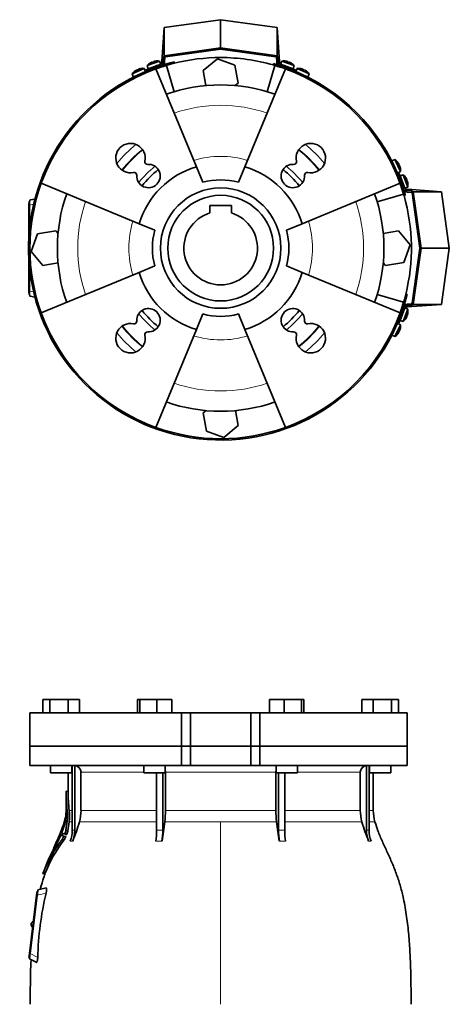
# Model space of a CAD drawing. Header units: millimetres. Extents: x 421 to 1312, y -1923 to 1668.
# Tile 23 of 24: x 421 to 742, y 932 to 1668. Entities that reach past the tile are written whole.
import ezdxf

# ---------------------------------------------------------------- set-up
doc = ezdxf.new("R2010")
doc.units = ezdxf.units.MM
for name, color, linetype in [('M5X8_UNI7687', 7, 'Continuous'), ('MID_344-4', 7, 'Continuous'), ('VSI184-254_GIUNT', 7, 'Continuous'), ('VSI344-454_FILTR', 7, 'Continuous'), ('VSI344-454_FLANG', 7, 'Continuous'), ('VSI344-454_SUPPO', 7, 'Continuous'), ('VSI344-454_TERMI', 7, 'Continuous'), ('VSI344-454_TESTA', 7, 'Continuous')]:
    doc.layers.add(name, color=color, linetype=linetype)

# ---------------------------------------------------------------- blocks, each defined once
blk = doc.blocks.new('SE')
at = {"layer": 'VSI344-454_FLANG', "color": 7, "linetype": 'Continuous', "lineweight": 35}
for p, q in [((437.78, 1160), (437.78, 1150)), ((437.78, 1160), (443.09, 1160)), ((443.09, 1160), (443.09, 1150)), ((443.09, 1160), (456.82, 1160)), ((456.82, 1160), (456.82, 1150)), ((456.82, 1160), (465.26, 1160)), ((465.26, 1160), (465.26, 1150)), ((508.53, 1160), (508.53, 1150)), ((508.53, 1160), (510.34, 1160)), ((510.34, 1160), (510.34, 1150)), ((510.34, 1160), (523.14, 1160)), ((523.14, 1160), (523.14, 1150)), ((523.14, 1160), (534.14, 1160)), ((534.14, 1160), (534.14, 1150)), ((607.27, 1160), (607.27, 1150)), ((607.27, 1160), (618.26, 1160)), ((618.26, 1160), (618.26, 1150)), ((618.26, 1160), (631.06, 1160)), ((631.06, 1160), (631.06, 1150)), ((631.06, 1160), (632.87, 1160)), ((632.87, 1160), (632.87, 1150)), ((676.14, 1160), (676.14, 1150)), ((676.14, 1160), (684.58, 1160)), ((684.58, 1160), (684.58, 1150)), ((684.58, 1160), (698.32, 1160)), ((698.32, 1160), (698.32, 1150)), ((698.32, 1160), (703.62, 1160)), ((703.62, 1160), (703.62, 1150)), ((541.37, 1150), (428.2, 1150)), ((428.2, 1150), (428.2, 1125)), ((541.37, 1150), (548.2, 1150)), ((541.37, 1150), (541.37, 1125)), ((548.2, 1150), (593.2, 1150)), ((548.2, 1125), (548.2, 1150)), ((593.2, 1150), (600.03, 1150)), ((593.2, 1125), (593.2, 1150)), ((710.15, 1150), (600.03, 1150)), ((600.03, 1150), (600.03, 1125)), ((710.15, 1150), (710.15, 1125)), ((428.2, 1125), (541.37, 1125)), ((541.37, 1125), (548.2, 1125)), ((548.2, 1125), (593.2, 1125)), ((593.2, 1125), (600.03, 1125)), ((710.15, 1125), (600.03, 1125))]:
    blk.add_line(p, q, dxfattribs=at)
at = {"layer": 'VSI344-454_TESTA', "color": 7, "linetype": 'Continuous', "lineweight": 35}
for p, q in [((541.37, 1125), (428.2, 1125)), ((428.2, 1125), (428.2, 1110.5)), ((548.2, 1125), (541.37, 1125)), ((541.37, 1110.5), (541.37, 1125)), ((548.2, 1125), (593.2, 1125)), ((548.2, 1125), (548.2, 1110.5)), ((600.03, 1125), (593.2, 1125)), ((593.2, 1125), (593.2, 1110.5)), ((710.15, 1125), (600.03, 1125)), ((600.03, 1125), (600.03, 1110.5)), ((710.15, 1110.5), (710.15, 1125)), ((428.2, 1110.5), (541.37, 1110.5)), ((443.52, 1110.5), (443.52, 1105)), ((443.52, 1105), (459.52, 1105)), ((456.7, 1105), (456.7, 1091.02)), ((459.52, 1105), (459.52, 1110.5)), ((459.8, 1110.5), (459.8, 1062.15)), ((461.72, 1110.5), (461.72, 1062.15)), ((466.36, 1105.5), (466.36, 1077.07)), ((513.34, 1110.5), (513.34, 1105)), ((513.34, 1105), (529.34, 1105)), ((522.85, 1105), (522.85, 1062.15)), ((527.47, 1105), (527.47, 1062.15)), ((529.34, 1105), (529.34, 1110.5)), ((529.4, 1105.5), (529.4, 1077.07)), ((541.37, 1110.5), (548.2, 1110.5)), ((548.2, 1110.5), (593.2, 1110.5)), ((600.03, 1110.5), (593.2, 1110.5)), ((710.15, 1110.5), (600.03, 1110.5)), ((612.01, 1105.5), (612.01, 1077.07)), ((612.07, 1110.5), (612.07, 1105)), ((612.07, 1105), (628.07, 1105)), ((613.93, 1105), (613.93, 1062.15)), ((618.55, 1105), (618.55, 1062.15)), ((628.07, 1105), (628.07, 1110.5)), ((675.04, 1105.5), (675.04, 1077.07)), ((679.69, 1110.5), (679.69, 1062.15)), ((681.6, 1110.5), (681.6, 1062.15)), ((681.88, 1110.5), (681.88, 1105)), ((681.88, 1105), (697.88, 1105)), ((684.7, 1077.07), (684.7, 1105)), ((697.88, 1105), (697.88, 1110.5)), ((456.73, 1091.04), (455.18, 1091.46)), ((455.2, 1091.47), (455.2, 1077.07)), ((454, 1068.93), (453.78, 1068.28)), ((454.68, 1068.88), (456.03, 1068.88)), ((456.03, 1068.88), (455.1, 1062.13)), ((456.6, 1061.73), (457.5, 1068.45)), ((451.89, 1062), (452.61, 1061.8)), ((456.6, 1061.73), (455.1, 1062.13)), ((448.56, 1054.59), (448.42, 1054.25)), ((449, 1055), (449.63, 1054.83)), ((451.36, 1058.45), (452.83, 1058.05)), ((454.13, 1059.47), (452.02, 1060.04)), ((453.72, 1054.9), (452.21, 1055.3)), ((453.45, 1057.88), (454.95, 1057.48)), ((454.13, 1059.47), (455.63, 1059.07)), ((454.45, 1059.96), (455.95, 1059.56)), ((447.09, 1051.18), (446.4, 1049.6)), ((437.87, 1029.8), (439.47, 1029.37)), ((433.2, 1013.69), (433.56, 1016.67)), ((433.56, 1016.67), (434.06, 1016.61)), ((434.03, 1016.35), (434.06, 1016.61)), ((434.06, 1016.61), (434.18, 1017.61)), ((440.22, 1019.01), (434.18, 1017.61)), ((427.84, 970.02), (433.2, 1013.69)), ((433.7, 1013.64), (428.33, 969.97)), ((429.04, 992.1), (429.02, 991.98)), ((427.47, 967.04), (427.84, 970.02)), ((427.97, 966.98), (427.47, 967.04)), ((427.85, 966), (427.97, 966.98)), ((427.85, 966), (432.88, 963.44)), ((427.97, 966.98), (428, 967.26))]:
    blk.add_line(p, q, dxfattribs=at)
at = {"layer": 'VSI344-454_TESTA', "color": 4, "linetype": 'Continuous', "lineweight": 9}
for p, q in [((459.52, 1105.5), (459.66, 1105.5)), ((513.34, 1105.5), (466.36, 1105.5)), ((612.01, 1105.5), (529.4, 1105.5)), ((675.04, 1105.5), (628.07, 1105.5)), ((681.66, 1105.5), (681.88, 1105.5)), ((455.2, 1091.29), (456.7, 1090.89)), ((455.2, 1077.07), (456.04, 1077.07)), ((459.66, 1077.07), (457.5, 1077.07)), ((522.81, 1077.07), (466.36, 1077.07)), ((612.01, 1077.07), (529.4, 1077.07)), ((675.04, 1077.07), (618.55, 1077.07)), ((681.66, 1077.07), (684.7, 1077.07)), ((454, 1068.88), (454.19, 1068.88)), ((457.5, 1068.45), (459.72, 1068.45)), ((465.19, 1068.45), (522.85, 1068.45)), ((528.91, 1068.45), (570.7, 1068.45)), ((570.7, 1068.45), (570.7, 932.03)), ((570.7, 1068.45), (612.49, 1068.45)), ((618.58, 1068.45), (676.21, 1068.45)), ((685.96, 1068.45), (681.63, 1068.45)), ((452.56, 1061.68), (451.71, 1061.91)), ((451.97, 1062.23), (451.83, 1062.27)), ((452.12, 1062.45), (452.78, 1062.28)), ((452.38, 1063.57), (452.33, 1063.59)), ((453.65, 1066.75), (454.13, 1066.62)), ((453.75, 1067.09), (454.22, 1066.96)), ((459.8, 1062.15), (461.72, 1062.15)), ((613.93, 1062.15), (618.55, 1062.15)), ((449.6, 1054.75), (448.83, 1054.96)), ((449.1, 1055.27), (448.97, 1055.31)), ((449.25, 1055.45), (449.85, 1055.29)), ((449.58, 1056.59), (449.53, 1056.6)), ((450.61, 1058.65), (452.08, 1058.26)), ((450.75, 1059.01), (452.21, 1058.61)), ((453.34, 1057.34), (454.84, 1056.94)), ((458.24, 1054.09), (460.15, 1054.09)), ((522.2, 1054.09), (526.82, 1054.09)), ((614.58, 1054.09), (619.2, 1054.09)), ((681.25, 1054.09), (683.16, 1054.09)), ((446.23, 1049.21), (446.29, 1049.2)), ((447.57, 1051.67), (447.98, 1051.56)), ((447.71, 1052.02), (448.15, 1051.9)), ((437.98, 1029.92), (439.43, 1029.53)), ((433.7, 1013.63), (433.2, 1013.69)), ((440.24, 1015.15), (433.7, 1013.64)), ((427.84, 970.02), (428.33, 969.96)), ((428.33, 969.97), (434.05, 967.06))]:
    blk.add_line(p, q, dxfattribs=at)
at = {"layer": 'VSI344-454_TESTA', "color": 7, "linetype": 'Continuous', "lineweight": 35}
for centre, radius, start, end in [((461.54, 1105.68), 4.83, 357.89868, 87.7659), ((679.87, 1105.67), 4.83, 92.29395, 182.04168), ((453.93, 1091.36), 1.27, 356.93364, 2.77826), ((588.42, 1091.95), 133.22, 180.28331, 186.4161), ((588.11, 1091.55), 131.41, 180.28527, 186.32639), ((426.7, 1077.07), 28.5, 355.65711, 0), ((438.82, 1073.53), 16.37, 356.06113, 5.04578), ((420.6, 1073.01), 35.67, 353.36067, 6.53262), ((419.39, 1072.78), 38.35, 353.52492, 6.41941), ((434.06, 1077.06), 32.31, 344.55269, 0.01409), ((453.44, 1077.01), 75.96, 353.53254, 0.04262), ((687.97, 1077.01), 75.96, 179.95738, 186.46746), ((707.35, 1077.06), 32.31, 179.98591, 195.44731), ((714.7, 1077.07), 30, 180, 196.68364), ((399.55, 1081.03), 56.45, 338.63816, 347.57301), ((223.05, 1124.61), 237.77, 345.99926, 346.44448), ((426.7, 1077.07), 28.5, 343.31636, 354.67386), ((418.25, 1077.51), 36.96, 346.49732, 354.96674), ((432.18, 1073.69), 23.01, 347.9359, 356.78781), ((452.05, 1074.57), 3.04, 354.28059, 357.05324), ((339.86, 1104.38), 130.38, 337.31136, 344.00478), ((257.35, 1100.61), 273.46, 350.20653, 353.24797), ((884.12, 1100.62), 273.53, 186.75241, 189.79311), ((801.56, 1104.39), 130.4, 195.99612, 202.68842), ((879.18, 919.01), 450.72, 161.5158, 161.9046), ((461.01, 1058.74), 9.83, 158.95911, 161.16287), ((1564.83, 723.58), 1163.25, 162.98707, 163.08083), ((448.81, 1068.36), 5.11, 341.55312, 345.54337), ((442.84, 1064.63), 12.51, 338.09676, 348.47968), ((444.48, 1064.16), 12.36, 338.16111, 348.66794), ((438.35, 1062.13), 21.46, 337.98708, 0.04435), ((440.26, 1062.13), 21.45, 337.9853, 0.04644), ((473.76, 1062.04), 49.09, 350.68026, 0.12666), ((478.38, 1062.04), 49.09, 350.68027, 0.12666), ((663.1, 1062.05), 49.17, 179.87834, 189.31225), ((667.72, 1062.05), 49.17, 179.87813, 189.31246), ((701.14, 1062.13), 21.46, 179.95577, 202.01287), ((703.06, 1062.13), 21.46, 179.95571, 202.01289), ((534.37, 992.54), 103.38, 142.6195, 158.79943), ((535.62, 992.07), 103.22, 142.50771, 158.71991), ((594.44, 989.52), 159.73, 156.09267, 158.84664), ((348.17, 1103.91), 112.71, 329.84512, 335.98927), ((617.74, 989.09), 181.3, 158.69778, 159.69033), ((458.22, 1051.24), 10.1, 156.24843, 158.38393), ((673.84, 973.88), 239.03, 159.66574, 160.13002), ((445.72, 1060.71), 5.3, 337.2307, 341.31878), ((687.29, 1919.87), 893.15, 254.683, 254.82185), ((447.31, 1060.26), 5.16, 337.26553, 341.46388), ((861.68, 925.8), 430.47, 161.85219, 162.02915), ((441.04, 1062.8), 13.45, 326.15679, 336.07654), ((694.73, 1941.48), 915.95, 254.68703, 254.82419), ((442.79, 1062.26), 13.18, 326.03036, 336.15881), ((404.94, 1069.27), 46.23, 327.81054, 330.40403), ((380.95, 1082.89), 73.8, 328.78358, 330.38937), ((438.99, 1049.7), 6.95, 331.85055, 338.92149), ((439.1, 1049.68), 6.85, 331.75585, 338.45208), ((504.18, 1026.15), 62.37, 158.29463, 160.26879), ((-530.63, 1495.54), 1074.19, 335.35875, 335.59312), ((455.16, 1045.55), 9.66, 155.21078, 157.70921), ((442.36, 1054.06), 5.73, 335.39369, 339.16351), ((664.23, 961.85), 230.24, 166.61501, 178.70276), ((431.01, 991.73), 2, 173, 248.52249), ((431.02, 991.86), 2, 97.47751, 173)]:
    blk.add_arc(centre, radius, start, end, dxfattribs=at)
at = {"layer": 'VSI344-454_TESTA', "color": 4, "linetype": 'Continuous', "lineweight": 9}
for centre, radius, start, end in [((525.16, 1011.27), 50.94, 87.40112, 92.59914), ((680.64, 1053.44), 8.76, 83.73194, 96.26821)]:
    blk.add_arc(centre, radius, start, end, dxfattribs=at)
at = {"layer": 'VSI344-454_TESTA', "color": 7, "linetype": 'Continuous', "lineweight": 35}
for points, degree in [([(529.4, 1105.5), (529.4, 1105.92), (529.37, 1106.33)], 2), ([(612.03, 1106.33), (612.01, 1105.92), (612.01, 1105.5)], 2), ([(448.56, 1054.59), (450.55, 1059.1), (452.33, 1063.53), (453.73, 1067.98)], 3), ([(452.33, 1063.59), (452.25, 1063.37), (452.08, 1062.93), (451.92, 1062.49), (451.83, 1062.27)], 3), ([(453.65, 1066.75), (453.49, 1066.28), (453.17, 1065.33), (452.66, 1063.9), (452.31, 1062.93), (452.12, 1062.45)], 3), ([(449.53, 1056.6), (449.44, 1056.38), (449.25, 1055.95), (449.07, 1055.52), (448.97, 1055.31)], 3), ([(450.61, 1058.65), (450.47, 1058.3), (450.17, 1057.59), (449.71, 1056.52), (449.4, 1055.81), (449.25, 1055.45)], 3), ([(444.09, 1044.64), (442.23, 1040.74), (440.18, 1035.79), (437.95, 1029.81)], 3), ([(439.4, 1029.42), (439.24, 1029.17), (438.05, 1025.35), (435.81, 1017.97)], 3), ([(433.7, 1013.64), (433.89, 1015.22), (434.03, 1016.35)], 2), ([(428, 967.27), (428.14, 968.39), (428.33, 969.97)], 2)]:
    blk.add_open_spline(points, degree=degree, dxfattribs=at)
for points, knots in [([(456.7, 1091.05), (456.7, 1091.05), (456.7, 1091.05), (456.7, 1091.04), (456.7, 1091.01), (456.7, 1090.96), (456.7, 1090.92), (456.7, 1090.89)], [0.4993634, 0.4993634, 0.4993634, 0.4993634, 0.5012743, 0.6248953, 0.748744, 0.8742682, 1, 1, 1, 1]), ([(713.04, 932.03), (713.01, 936.42), (712.93, 944.24), (712.7, 957.38), (712.18, 970.68), (711.26, 984.13), (709.77, 997.61), (707.71, 1009.62), (705.16, 1020.08), (702.29, 1028.93), (698.91, 1037.5), (695.19, 1045.78), (691.52, 1053.76), (688.24, 1061.43), (686.78, 1066.05), (686, 1068.51)], [0, 0, 0, 0, 0.084988, 0.1795, 0.274612, 0.370212, 0.466379, 0.563594, 0.629668, 0.695881, 0.761625, 0.826091, 0.888934, 0.950027, 1, 1, 1, 1]), ([(451.94, 1062.11), (451.93, 1062.1), (451.92, 1062.07), (451.91, 1062.04), (451.91, 1062.01), (451.91, 1061.99), (451.92, 1061.99), (451.94, 1062.02), (451.98, 1062.1), (452.02, 1062.2), (452.07, 1062.32), (452.11, 1062.41), (452.12, 1062.45)], [0, 0, 0, 0, 0.063279, 0.124964, 0.186389, 0.248902, 0.37582, 0.50344, 0.627237, 0.751955, 0.876448, 1, 1, 1, 1]), ([(452.12, 1060.47), (452.11, 1060.45), (452.1, 1060.4), (452.07, 1060.34), (452.05, 1060.28), (452.04, 1060.22), (452.02, 1060.14), (452, 1060.06), (452.01, 1060.05), (452.02, 1060.04)], [0, 0, 0, 0, 0.102907, 0.202298, 0.30042, 0.399604, 0.502115, 0.750474, 1, 1, 1, 1]), ([(452.33, 1063.59), (452.34, 1063.61), (452.35, 1063.65), (452.38, 1063.72), (452.4, 1063.78), (452.43, 1063.86), (452.47, 1063.95), (452.5, 1064.02), (452.52, 1064.06), (452.52, 1064.05), (452.52, 1064.01), (452.5, 1063.96), (452.49, 1063.93)], [0, 0, 0, 0, 0.062966, 0.124796, 0.186784, 0.250209, 0.375117, 0.49931, 0.626183, 0.752696, 0.875851, 1, 1, 1, 1]), ([(449.05, 1055.12), (449.04, 1055.09), (449.02, 1055.04), (449.01, 1054.98), (449.03, 1055.01), (449.11, 1055.16), (449.19, 1055.32), (449.23, 1055.41), (449.25, 1055.45)], [0, 0, 0, 0, 0.123664, 0.246411, 0.497463, 0.746927, 0.873761, 1, 1, 1, 1]), ([(449.53, 1056.6), (449.54, 1056.62), (449.56, 1056.67), (449.59, 1056.73), (449.62, 1056.79), (449.65, 1056.87), (449.69, 1056.96), (449.73, 1057.03), (449.75, 1057.06), (449.75, 1057.06), (449.74, 1057.02), (449.72, 1056.96), (449.71, 1056.94)], [0, 0, 0, 0, 0.06381, 0.126263, 0.188678, 0.252375, 0.378548, 0.504124, 0.629235, 0.754264, 0.876896, 1, 1, 1, 1]), ([(451.36, 1058.45), (451.36, 1058.45), (451.35, 1058.45), (451.34, 1058.44), (451.32, 1058.42), (451.3, 1058.39), (451.27, 1058.34), (451.24, 1058.28), (451.2, 1058.21), (451.16, 1058.13), (451.14, 1058.08), (451.13, 1058.05)], [0, 0, 0, 0, 0.082967, 0.165673, 0.249342, 0.373952, 0.499349, 0.624786, 0.749741, 0.875167, 1, 1, 1, 1]), ([(453.34, 1057.34), (453.35, 1057.36), (453.37, 1057.4), (453.39, 1057.47), (453.42, 1057.54), (453.45, 1057.62), (453.47, 1057.7), (453.48, 1057.77), (453.48, 1057.83), (453.47, 1057.87), (453.45, 1057.87), (453.45, 1057.88)], [0, 0, 0, 0, 0.08401, 0.16737, 0.251806, 0.374676, 0.49698, 0.619813, 0.743838, 0.872043, 1, 1, 1, 1]), ([(454.13, 1059.47), (454.13, 1059.48), (454.14, 1059.47), (454.16, 1059.48), (454.18, 1059.5), (454.21, 1059.53), (454.24, 1059.56), (454.28, 1059.62), (454.33, 1059.71), (454.4, 1059.83), (454.43, 1059.92), (454.45, 1059.96)], [0, 0, 0, 0, 0.086868, 0.170562, 0.252673, 0.334884, 0.418871, 0.50621, 0.674735, 0.834793, 1, 1, 1, 1]), ([(454.95, 1057.48), (454.95, 1057.47), (454.96, 1057.47), (454.97, 1057.45), (454.98, 1057.42), (454.98, 1057.37), (454.97, 1057.3), (454.95, 1057.22), (454.92, 1057.13), (454.88, 1057.03), (454.86, 1056.97), (454.84, 1056.94)], [0, 0, 0, 0, 0.085449, 0.170198, 0.255947, 0.379765, 0.502454, 0.624681, 0.747679, 0.874067, 1, 1, 1, 1]), ([(455.95, 1059.56), (455.94, 1059.54), (455.93, 1059.49), (455.9, 1059.43), (455.86, 1059.36), (455.82, 1059.28), (455.78, 1059.2), (455.73, 1059.14), (455.69, 1059.1), (455.65, 1059.07), (455.64, 1059.07), (455.63, 1059.07)], [0, 0, 0, 0, 0.081418, 0.162667, 0.245387, 0.369019, 0.494297, 0.620472, 0.74628, 0.873568, 1, 1, 1, 1]), ([(445.63, 1047.29), (445.62, 1047.28), (445.6, 1047.26), (445.58, 1047.23), (445.56, 1047.2), (445.56, 1047.21), (445.57, 1047.25), (445.59, 1047.33), (445.63, 1047.43), (445.67, 1047.53), (445.71, 1047.61), (445.73, 1047.65), (445.74, 1047.68)], [0, 0, 0, 0, 0.063173, 0.126669, 0.25139, 0.374624, 0.497229, 0.620048, 0.744161, 0.870712, 0.935536, 1, 1, 1, 1]), ([(437.98, 1029.92), (437.97, 1029.91), (437.96, 1029.88), (437.95, 1029.85), (437.94, 1029.81), (437.93, 1029.79), (437.93, 1029.78), (437.93, 1029.79), (437.94, 1029.82), (437.95, 1029.86), (437.97, 1029.9), (437.98, 1029.92)], [0, 0, 0, 0, 0.083882, 0.167351, 0.251899, 0.376428, 0.501233, 0.625666, 0.750014, 0.87532, 1, 1, 1, 1]), ([(439.43, 1029.53), (439.43, 1029.52), (439.42, 1029.49), (439.4, 1029.46), (439.39, 1029.42), (439.38, 1029.4), (439.38, 1029.39), (439.38, 1029.39)], [0, 0, 0, 0, 0.0843796, 0.168281, 0.253219, 0.3781846, 0.5009475, 0.5009475, 0.5009475, 0.5009475]), ([(440.22, 1019.01), (440.24, 1019.01), (440.28, 1019.02), (440.33, 1019.01), (440.38, 1019), (440.44, 1018.97), (440.5, 1018.91), (440.57, 1018.79), (440.62, 1018.65), (440.67, 1018.41), (440.7, 1018.04), (440.67, 1017.47), (440.6, 1016.9), (440.52, 1016.4), (440.44, 1015.99), (440.35, 1015.58), (440.28, 1015.29), (440.24, 1015.15)], [0, 0, 0, 0, 0.03415, 0.067958, 0.101516, 0.134917, 0.197958, 0.259657, 0.318285, 0.37658, 0.490339, 0.607904, 0.728718, 0.794673, 0.861368, 0.929571, 1, 1, 1, 1]), ([(429.08, 965.39), (429.01, 964.17), (428.68, 958.22), (428.52, 946.47), (428.41, 937.29), (428.37, 932.03)], [0, 0, 0, 0, 0.099906, 0.570416, 1, 1, 1, 1]), ([(434.05, 967.06), (434.04, 966.99), (434.04, 966.85), (434.02, 966.65), (434.01, 966.44), (433.98, 966.18), (433.95, 965.86), (433.9, 965.49), (433.84, 965.15), (433.76, 964.74), (433.63, 964.27), (433.46, 963.84), (433.3, 963.59), (433.18, 963.47), (433.08, 963.41), (432.98, 963.4), (432.91, 963.42), (432.88, 963.44)], [0, 0, 0, 0, 0.033557, 0.066787, 0.099773, 0.132599, 0.195864, 0.258046, 0.318335, 0.378144, 0.495718, 0.614111, 0.73627, 0.799835, 0.864479, 0.931713, 1, 1, 1, 1])]:
    blk.add_open_spline(points, degree=3, knots=knots, dxfattribs=at)
blk = doc.blocks.new('SE1')
at = {"layer": 'M5X8_UNI7687', "color": 7, "linetype": 'Continuous', "lineweight": 35}
for p, q in [((525.06, 1637.26), (515.79, 1633.89)), ((516.58, 1631.51), (525.98, 1634.93)), ((517.89, 1635.71), (517.87, 1635.73)), ((519.35, 1636.46), (519.43, 1636.28)), ((520.68, 1636.95), (520.73, 1636.75)), ((522.28, 1637.31), (522.28, 1637.34)), ((525.98, 1634.93), (525.06, 1637.26)), ((616.35, 1637.26), (615.43, 1634.93)), ((615.43, 1634.93), (624.82, 1631.51)), ((625.61, 1633.89), (616.35, 1637.26)), ((619.13, 1637.31), (619.12, 1637.34)), ((620.72, 1636.95), (620.67, 1636.75)), ((622.06, 1636.46), (621.97, 1636.28)), ((623.54, 1635.73), (623.51, 1635.71)), ((513.47, 1631.84), (504.53, 1627.68)), ((504.53, 1627.68), (505.52, 1625.38)), ((505.52, 1625.38), (514.59, 1629.61)), ((506.44, 1629.69), (506.46, 1629.68)), ((507.85, 1630.55), (507.95, 1630.37)), ((509.14, 1631.15), (509.2, 1630.96)), ((510.69, 1631.65), (510.7, 1631.68)), ((514.59, 1629.61), (513.47, 1631.84)), ((515.79, 1633.89), (516.58, 1631.51)), ((523.98, 1633.12), (523.98, 1633.12)), ((624.82, 1631.51), (625.61, 1633.89)), ((627.94, 1631.84), (626.82, 1629.61)), ((626.82, 1629.61), (635.88, 1625.38)), ((636.87, 1627.68), (627.94, 1631.84)), ((630.71, 1631.68), (630.71, 1631.65)), ((632.27, 1631.15), (632.2, 1630.96)), ((633.56, 1630.55), (633.45, 1630.37)), ((634.94, 1629.68), (634.96, 1629.69)), ((635.88, 1625.38), (636.87, 1627.68)), ((700.94, 1563.61), (698.64, 1562.62)), ((698.64, 1562.62), (702.87, 1553.55)), ((705.11, 1554.67), (700.94, 1563.61)), ((702.95, 1561.7), (702.94, 1561.68)), ((702.87, 1553.55), (705.11, 1554.67)), ((703.81, 1560.29), (703.64, 1560.19)), ((704.41, 1559.01), (704.22, 1558.94)), ((704.91, 1557.45), (704.94, 1557.44)), ((707.15, 1552.35), (704.78, 1551.56)), ((704.78, 1551.56), (708.2, 1542.16)), ((710.52, 1543.08), (707.15, 1552.35)), ((708.98, 1550.25), (708.99, 1550.27)), ((709.72, 1548.79), (709.54, 1548.71)), ((710.21, 1547.46), (710.01, 1547.41)), ((708.2, 1542.16), (710.52, 1543.08)), ((710.6, 1545.86), (710.57, 1545.86)), ((708.2, 1452.72), (704.78, 1443.32)), ((706.38, 1450.72), (706.38, 1450.72)), ((707.15, 1442.53), (710.52, 1451.8)), ((710.52, 1451.8), (708.2, 1452.72)), ((704.78, 1443.32), (707.15, 1442.53)), ((708.99, 1444.61), (708.98, 1444.63)), ((709.72, 1446.08), (709.54, 1446.17)), ((710.21, 1447.42), (710.01, 1447.47)), ((710.57, 1449.01), (710.6, 1449.02)), ((702.87, 1441.32), (698.64, 1432.26)), ((700.94, 1431.27), (705.11, 1440.21)), ((705.11, 1440.21), (702.87, 1441.32)), ((704.41, 1435.87), (704.22, 1435.94)), ((704.94, 1437.44), (704.91, 1437.43)), ((698.64, 1432.26), (700.94, 1431.27)), ((702.94, 1433.2), (702.95, 1433.18)), ((703.81, 1434.59), (703.64, 1434.69))]:
    blk.add_line(p, q, dxfattribs=at)
for centre, radius, start, end in [((523.4, 1627.4), 10, 123.59162, 139.54136), ((523.4, 1627.4), 10, 80.45864, 96.40838), ((618, 1627.4), 10, 83.59162, 99.54136), ((618, 1627.4), 10, 40.45864, 56.40838), ((512.68, 1621.88), 10, 128.59162, 144.54136), ((512.68, 1621.88), 10, 85.45864, 101.40838), ((512.99, 1628.31), 0.5, 115, 134.26794), ((524.27, 1633.78), 0.5, 110, 129.20411), ((617.13, 1633.78), 0.5, 50.79589, 70), ((622.77, 1631.73), 0.5, 70, 89.44507), ((628.73, 1621.88), 10, 78.59162, 94.54136), ((628.42, 1628.31), 0.5, 45.73206, 65), ((628.73, 1621.88), 10, 35.45864, 51.40838), ((507.55, 1625.77), 0.5, 95.73206, 115), ((633.85, 1625.77), 0.5, 65, 84.26794), ((699.04, 1560.59), 0.5, 5.73206, 25), ((695.14, 1555.46), 10, 38.59162, 54.54136), ((701.57, 1555.15), 0.5, 25, 44.26794), ((695.14, 1555.46), 10, 355.45864, 11.40838), ((700.66, 1544.74), 10, 33.59162, 49.54136), ((707.04, 1543.87), 0.5, 20, 39.20411), ((700.66, 1544.74), 10, 350.45864, 6.40838), ((707.04, 1451.01), 0.5, 320.79589, 340), ((700.66, 1450.14), 10, 353.59162, 9.54136), ((704.99, 1445.37), 0.5, 340, 359.44507), ((700.66, 1450.14), 10, 310.45864, 326.40838), ((701.57, 1439.72), 0.5, 315.73206, 335), ((695.14, 1439.41), 10, 348.59162, 4.54136), ((699.04, 1434.29), 0.5, 335, 354.26794), ((695.14, 1439.41), 10, 305.45864, 321.40838)]:
    blk.add_arc(centre, radius, start, end, dxfattribs=at)
for centre, major_axis, ratio, start_param, end_param in [((523.4, 1627.41), (-9.4, -3.42), 0.996195, 4.833518, 4.948078), ((522.64, 1629.47), (8.7, 3.17), 0.811251, 1.49595, 1.645642), ((523.4, 1627.41), (9.4, 3.42), 0.996195, 1.335108, 1.449667), ((618.01, 1627.41), (-9.4, 3.42), 0.996195, 4.833518, 4.948078), ((618.76, 1629.47), (8.7, -3.17), 0.811251, 1.49595, 1.645642), ((618.01, 1627.41), (9.4, -3.42), 0.996195, 1.335108, 1.449667), ((512.67, 1621.89), (-9.06, -4.23), 0.996195, 4.833518, 4.948078), ((511.74, 1623.88), (8.39, 3.91), 0.811251, 1.49595, 1.645642), ((512.67, 1621.89), (9.06, 4.23), 0.996195, 1.335108, 1.449667), ((628.73, 1621.89), (-9.06, 4.23), 0.996195, 4.833518, 4.948078), ((629.66, 1623.88), (8.39, -3.91), 0.811251, 1.49595, 1.645642), ((628.73, 1621.89), (9.06, -4.23), 0.996195, 1.335108, 1.449667), ((695.15, 1555.47), (-4.23, 9.06), 0.996195, 4.833518, 4.948078), ((697.14, 1556.4), (3.91, -8.39), 0.811251, 1.49595, 1.645642), ((695.15, 1555.47), (4.23, -9.06), 0.996195, 1.335108, 1.449667), ((700.67, 1544.75), (-3.42, 9.4), 0.996195, 4.833518, 4.948078), ((702.74, 1545.5), (3.17, -8.7), 0.811251, 1.49595, 1.645642), ((700.67, 1544.75), (3.42, -9.4), 0.996195, 1.335108, 1.449667), ((700.67, 1450.13), (-3.42, -9.4), 0.996195, 1.335108, 1.449667), ((702.74, 1449.38), (-3.17, -8.7), 0.811251, 1.49595, 1.645642), ((700.67, 1450.13), (3.42, 9.4), 0.996195, 4.833518, 4.948078), ((697.14, 1438.48), (-3.91, -8.39), 0.811251, 1.49595, 1.645642), ((695.15, 1439.41), (4.23, 9.06), 0.996195, 4.833518, 4.948078), ((695.15, 1439.41), (-4.23, -9.06), 0.996195, 1.335108, 1.449667)]:
    blk.add_ellipse(centre, major_axis=major_axis, ratio=ratio, start_param=start_param, end_param=end_param, dxfattribs=at)
for points in [[(519.35, 1636.46), (519.35, 1636.46), (519.34, 1636.46), (519.33, 1636.47), (519.32, 1636.47), (519.3, 1636.46), (519.28, 1636.46), (519.26, 1636.45), (519.23, 1636.44), (519.2, 1636.43), (519.16, 1636.42), (519.13, 1636.4), (519.09, 1636.39), (519.05, 1636.37), (519.01, 1636.35), (518.97, 1636.33), (518.93, 1636.31), (518.89, 1636.3), (518.88, 1636.29)], [(521.15, 1637.12), (521.13, 1637.11), (521.1, 1637.1), (521.05, 1637.09), (521.01, 1637.08), (520.97, 1637.07), (520.92, 1637.06), (520.88, 1637.04), (520.85, 1637.03), (520.81, 1637.02), (520.78, 1637.01), (520.75, 1637), (520.73, 1636.99), (520.71, 1636.98), (520.7, 1636.97), (520.69, 1636.96), (520.68, 1636.95), (520.68, 1636.95), (520.68, 1636.95)], [(620.72, 1636.95), (620.72, 1636.95), (620.72, 1636.95), (620.72, 1636.96), (620.71, 1636.97), (620.69, 1636.98), (620.67, 1636.99), (620.65, 1637), (620.62, 1637.01), (620.59, 1637.02), (620.56, 1637.03), (620.52, 1637.04), (620.48, 1637.06), (620.44, 1637.07), (620.4, 1637.08), (620.35, 1637.09), (620.3, 1637.1), (620.27, 1637.11), (620.25, 1637.12)], [(622.52, 1636.29), (622.51, 1636.3), (622.48, 1636.31), (622.44, 1636.33), (622.39, 1636.35), (622.35, 1636.37), (622.31, 1636.39), (622.28, 1636.4), (622.24, 1636.42), (622.2, 1636.43), (622.17, 1636.44), (622.14, 1636.45), (622.12, 1636.46), (622.1, 1636.46), (622.08, 1636.47), (622.07, 1636.47), (622.06, 1636.46), (622.06, 1636.46), (622.06, 1636.46)], [(507.85, 1630.55), (507.85, 1630.55), (507.84, 1630.55), (507.83, 1630.55), (507.82, 1630.55), (507.81, 1630.55), (507.79, 1630.54), (507.76, 1630.53), (507.73, 1630.52), (507.7, 1630.51), (507.67, 1630.49), (507.63, 1630.47), (507.6, 1630.46), (507.56, 1630.43), (507.52, 1630.41), (507.48, 1630.39), (507.44, 1630.37), (507.41, 1630.35), (507.4, 1630.34)], [(509.59, 1631.36), (509.57, 1631.35), (509.54, 1631.34), (509.49, 1631.33), (509.45, 1631.31), (509.41, 1631.3), (509.37, 1631.28), (509.33, 1631.26), (509.29, 1631.25), (509.26, 1631.23), (509.23, 1631.22), (509.2, 1631.21), (509.18, 1631.19), (509.16, 1631.18), (509.15, 1631.17), (509.14, 1631.16), (509.13, 1631.16), (509.13, 1631.15), (509.14, 1631.15)], [(632.27, 1631.15), (632.27, 1631.15), (632.27, 1631.16), (632.26, 1631.16), (632.25, 1631.17), (632.24, 1631.18), (632.22, 1631.19), (632.2, 1631.21), (632.18, 1631.22), (632.15, 1631.23), (632.11, 1631.25), (632.07, 1631.26), (632.04, 1631.28), (632, 1631.3), (631.95, 1631.31), (631.91, 1631.33), (631.87, 1631.34), (631.83, 1631.35), (631.82, 1631.36)], [(634.01, 1630.34), (633.99, 1630.35), (633.96, 1630.37), (633.92, 1630.39), (633.88, 1630.41), (633.84, 1630.43), (633.81, 1630.46), (633.77, 1630.47), (633.73, 1630.49), (633.7, 1630.51), (633.67, 1630.52), (633.64, 1630.53), (633.62, 1630.54), (633.6, 1630.55), (633.58, 1630.55), (633.57, 1630.55), (633.56, 1630.55), (633.56, 1630.55), (633.56, 1630.55)], [(703.81, 1560.29), (703.81, 1560.29), (703.82, 1560.3), (703.82, 1560.31), (703.82, 1560.32), (703.81, 1560.34), (703.81, 1560.35), (703.8, 1560.38), (703.79, 1560.41), (703.77, 1560.44), (703.76, 1560.47), (703.74, 1560.51), (703.72, 1560.54), (703.7, 1560.58), (703.68, 1560.62), (703.65, 1560.66), (703.63, 1560.7), (703.61, 1560.73), (703.6, 1560.74)], [(704.62, 1558.55), (704.62, 1558.57), (704.61, 1558.6), (704.59, 1558.65), (704.57, 1558.69), (704.56, 1558.73), (704.54, 1558.77), (704.53, 1558.81), (704.51, 1558.85), (704.5, 1558.88), (704.48, 1558.91), (704.47, 1558.94), (704.46, 1558.96), (704.44, 1558.98), (704.43, 1558.99), (704.43, 1559), (704.42, 1559.01), (704.41, 1559.01), (704.41, 1559.01)], [(709.72, 1548.79), (709.72, 1548.8), (709.73, 1548.8), (709.73, 1548.81), (709.73, 1548.82), (709.73, 1548.84), (709.72, 1548.86), (709.72, 1548.88), (709.71, 1548.91), (709.7, 1548.94), (709.68, 1548.98), (709.67, 1549.01), (709.65, 1549.05), (709.63, 1549.09), (709.62, 1549.13), (709.6, 1549.17), (709.58, 1549.22), (709.56, 1549.25), (709.55, 1549.26)], [(710.38, 1546.99), (710.37, 1547.01), (710.37, 1547.04), (710.35, 1547.09), (710.34, 1547.13), (710.33, 1547.18), (710.32, 1547.22), (710.31, 1547.26), (710.29, 1547.29), (710.28, 1547.33), (710.27, 1547.36), (710.26, 1547.39), (710.25, 1547.41), (710.24, 1547.43), (710.23, 1547.44), (710.22, 1547.45), (710.21, 1547.46), (710.21, 1547.46), (710.21, 1547.46)], [(709.55, 1445.62), (709.56, 1445.63), (709.58, 1445.66), (709.6, 1445.71), (709.62, 1445.75), (709.63, 1445.79), (709.65, 1445.83), (709.67, 1445.87), (709.68, 1445.9), (709.7, 1445.94), (709.71, 1445.97), (709.72, 1446), (709.72, 1446.02), (709.73, 1446.04), (709.73, 1446.06), (709.73, 1446.07), (709.73, 1446.08), (709.72, 1446.08), (709.72, 1446.08)], [(710.21, 1447.42), (710.21, 1447.42), (710.21, 1447.42), (710.22, 1447.42), (710.23, 1447.43), (710.24, 1447.45), (710.25, 1447.47), (710.26, 1447.49), (710.27, 1447.52), (710.28, 1447.55), (710.29, 1447.58), (710.31, 1447.62), (710.32, 1447.66), (710.33, 1447.7), (710.34, 1447.75), (710.35, 1447.79), (710.37, 1447.84), (710.37, 1447.87), (710.38, 1447.89)], [(704.41, 1435.87), (704.41, 1435.87), (704.42, 1435.87), (704.43, 1435.88), (704.43, 1435.89), (704.44, 1435.9), (704.46, 1435.92), (704.47, 1435.94), (704.48, 1435.97), (704.5, 1436), (704.51, 1436.03), (704.53, 1436.07), (704.54, 1436.11), (704.56, 1436.15), (704.57, 1436.19), (704.59, 1436.23), (704.61, 1436.27), (704.62, 1436.31), (704.62, 1436.32)], [(703.6, 1434.13), (703.61, 1434.15), (703.63, 1434.18), (703.65, 1434.22), (703.68, 1434.26), (703.7, 1434.3), (703.72, 1434.34), (703.74, 1434.37), (703.76, 1434.41), (703.77, 1434.44), (703.79, 1434.47), (703.8, 1434.5), (703.81, 1434.52), (703.81, 1434.54), (703.82, 1434.56), (703.82, 1434.57), (703.82, 1434.58), (703.81, 1434.58), (703.81, 1434.59)]]:
    blk.add_open_spline(points, degree=3, dxfattribs=at)
at = {"layer": 'MID_344-4', "color": 7, "linetype": 'Continuous', "lineweight": 35}
for p, q in [((527.98, 1640.23), (527.49, 1633.3)), ((528.49, 1633.23), (528.98, 1640.23)), ((612.42, 1640.23), (612.91, 1633.23)), ((613.91, 1633.3), (613.42, 1640.23)), ((527.49, 1633.3), (528.49, 1633.23)), ((612.91, 1633.23), (613.91, 1633.3)), ((706.57, 1540.65), (706.5, 1539.65)), ((706.5, 1539.65), (713.49, 1539.16)), ((713.49, 1540.16), (706.57, 1540.65)), ((713.49, 1455.72), (706.5, 1455.23)), ((706.5, 1455.23), (706.57, 1454.23)), ((706.57, 1454.23), (713.49, 1454.72))]:
    blk.add_line(p, q, dxfattribs=at)
at = {"layer": 'VSI184-254_GIUNT', "color": 7, "linetype": 'Continuous', "lineweight": 35}
for p, q in [((562.7, 1529.34), (562.7, 1523.75)), ((578.7, 1529.34), (562.7, 1529.34)), ((578.7, 1523.75), (578.7, 1529.34))]:
    blk.add_line(p, q, dxfattribs=at)
blk.add_circle((570.7, 1497.44), 39.5, dxfattribs=at)
blk.add_arc((570.7, 1497.44), 27.5, 106.91239, 73.08761, dxfattribs=at)
at = {"layer": 'VSI344-454_FILTR', "color": 4, "linetype": 'Continuous', "lineweight": 9}
for p, q in [((530.54, 1635.2), (530.85, 1634.25)), ((532.36, 1634.68), (532.12, 1635.65)), ((523.24, 1631.8), (522.92, 1632.75)), ((612.88, 1633.65), (612.86, 1633.56)), ((617.2, 1632.14), (617.54, 1633.08)), ((623.17, 1631), (622.83, 1630.06)), ((703.33, 1549.56), (704.26, 1549.91)), ((706.34, 1544.28), (705.4, 1543.94)), ((706.82, 1539.59), (706.92, 1539.62)), ((708.92, 1458.86), (707.95, 1459.1)), ((707.52, 1457.59), (708.47, 1457.28)), ((706.01, 1449.66), (705.06, 1449.97))]:
    blk.add_line(p, q, dxfattribs=at)
at = {"layer": 'VSI344-454_FILTR', "color": 7, "linetype": 'Continuous', "lineweight": 35}
for p, q in [((536.23, 1635.71), (535.99, 1636.68)), ((610.26, 1635.38), (609.98, 1634.42)), ((526.08, 1632.77), (525.76, 1633.72)), ((620.37, 1632.07), (620.02, 1631.13)), ((704.39, 1546.76), (705.33, 1547.11)), ((707.68, 1536.72), (708.64, 1536.99)), ((709.94, 1462.72), (708.97, 1462.97)), ((706.98, 1452.5), (706.03, 1452.81))]:
    blk.add_line(p, q, dxfattribs=at)
for radius, start, end in [(143.5, 106.25323, 107.06995), (143.5, 105.5973, 106.25323), (142.5, 105.60851, 106.23921), (143.5, 104, 105.5973), (142.5, 104, 105.60851), (142.5, 72.79368, 74), (143.5, 72.93633, 74), (143.5, 109.44791, 340.55209), (142.5, 109.45632, 109.8856), (143.5, 108.25, 109.44791), (142.5, 108.25, 109.45632), (143.5, 107.55083, 108.25), (142.5, 107.58167, 108.25), (142.5, 106.23921, 107.23772), (142.5, 70.95632, 72.42976), (142.5, 69.75, 70.95632), (143.5, 69.75, 70.94791), (142.5, 68.54368, 69.75), (143.5, 68.55209, 69.75), (143.5, 21.44791, 68.55209), (142.5, 20.25, 21.45632), (143.5, 20.25, 21.44791), (142.5, 19.04368, 20.25), (143.5, 19.05209, 20.25), (142.5, 160.1144, 199.8856), (142.5, 17.57024, 19.04368), (142.5, 16, 17.20632), (143.5, 16, 17.06358), (142.5, 343.76079, 344.39149), (142.5, 344.39149, 346), (143.5, 343.74677, 344.4027), (143.5, 344.4027, 346), (142.5, 340.54368, 341.75), (143.5, 340.55209, 341.75), (142.5, 341.75, 342.41831), (142.5, 342.76228, 343.76079), (143.5, 341.75, 342.44921), (143.5, 342.93004, 343.74677), (142.5, 340.1144, 340.54368), (142.5, 250.1144, 289.8856)]:
    blk.add_arc((570.7, 1497.44), radius, start, end, dxfattribs=at)
at = {"layer": 'VSI344-454_SUPPO', "color": 7, "linetype": 'Continuous', "lineweight": 35}
for p, q in [((557.68, 1630.18), (568.3, 1639.08)), ((568.3, 1639.08), (581.32, 1634.35)), ((522.23, 1631.44), (552.53, 1558.28)), ((536.05, 1614.42), (530.23, 1634.07)), ((559.66, 1618.94), (557.68, 1630.18)), ((581.32, 1634.35), (583.72, 1620.7)), ((619.17, 1631.44), (588.87, 1558.28)), ((605.35, 1614.42), (611.17, 1634.07)), ((583.72, 1620.7), (581.63, 1618.95)), ((557.35, 1546.66), (552.53, 1558.28)), ((584.05, 1546.66), (588.87, 1558.28)), ((436.7, 1545.91), (509.86, 1515.61)), ((704.7, 1545.91), (631.55, 1515.61)), ((687.68, 1532.09), (707.33, 1537.91)), ((433.79, 1508.05), (447.44, 1510.46)), ((447.44, 1510.46), (449.19, 1508.37)), ((521.48, 1510.79), (509.86, 1515.61)), ((619.92, 1510.79), (631.55, 1515.61)), ((692.2, 1508.48), (703.44, 1510.46)), ((703.44, 1510.46), (712.35, 1499.85)), ((429.06, 1495.03), (433.79, 1508.05)), ((437.96, 1484.42), (429.06, 1495.03)), ((712.35, 1499.85), (707.61, 1486.82)), ((449.2, 1486.4), (437.96, 1484.42)), ((521.48, 1484.09), (509.86, 1479.27)), ((619.92, 1484.09), (631.55, 1479.27)), ((693.96, 1484.42), (692.21, 1486.51)), ((707.61, 1486.82), (693.96, 1484.42)), ((436.7, 1448.97), (509.86, 1479.27)), ((704.7, 1448.97), (631.55, 1479.27)), ((707.33, 1456.97), (687.68, 1462.79)), ((557.35, 1448.22), (552.53, 1436.59)), ((584.05, 1448.22), (588.87, 1436.59)), ((522.23, 1363.44), (552.53, 1436.59)), ((619.17, 1363.44), (588.87, 1436.59)), ((557.68, 1374.18), (559.77, 1375.93)), ((560.09, 1360.53), (557.68, 1374.18)), ((581.74, 1375.94), (583.72, 1364.7)), ((583.72, 1364.7), (573.11, 1355.79)), ((573.11, 1355.79), (560.09, 1360.53))]:
    blk.add_line(p, q, dxfattribs=at)
for centre, radius, start, end in [((570.7, 1497.44), 142.5, 90, 104.06126), ((570.7, 1497.44), 142.5, 74, 90), ((570.7, 1497.44), 142.5, 109.8856, 160.1144), ((570.7, 1497.44), 142.5, 106.5, 107.22052), ((570.7, 1497.44), 142.5, 72.79368, 73.5), ((570.7, 1497.44), 142.5, 70.1144, 72.42976), ((570.7, 1497.44), 142.5, 19.8856, 70.1144), ((570.7, 1497.44), 122, 70.55409, 109.44591), ((503.35, 1564.79), 11, 347.9714, 282.0286), ((638.05, 1564.79), 11, 257.9714, 192.0286), ((516.06, 1562.08), 2, 167.9714, 273.84282), ((625.34, 1562.08), 2, 266.15718, 12.0286), ((506.06, 1552.08), 2, 356.15718, 102.0286), ((516.78, 1551.36), 8.75, 176.15718, 93.84282), ((570.7, 1497.44), 63.5, 106.62479, 163.37521), ((570.7, 1497.44), 75, 128.43492, 141.56508), ((570.7, 1497.44), 63.5, 16.62479, 73.37521), ((624.62, 1551.36), 8.75, 86.15718, 3.84282), ((570.7, 1497.44), 75, 38.43492, 51.56508), ((635.34, 1552.08), 2, 77.9714, 183.84282), ((570.7, 1497.44), 51, 74.82232, 105.17768), ((570.7, 1497.44), 45, 90, 270), ((570.7, 1497.44), 45, 270, 90), ((570.7, 1497.44), 142.5, 17.57024, 19.8856), ((570.7, 1497.44), 142.5, 16.5, 17.20632), ((570.7, 1497.44), 122, 160.55409, 199.44591), ((570.7, 1497.44), 122, 340.55409, 19.44591), ((570.7, 1497.44), 142.5, 345.91942, 16), ((570.7, 1497.44), 51, 164.82232, 195.17768), ((570.7, 1497.44), 51, 344.82232, 15.17768), ((570.7, 1497.44), 63.5, 196.62479, 253.37521), ((570.7, 1497.44), 63.5, 286.62479, 343.37521), ((516.78, 1443.52), 8.75, 266.15718, 183.84282), ((570.7, 1497.44), 75, 218.43492, 231.56508), ((624.62, 1443.52), 8.75, 356.15718, 273.84282), ((570.7, 1497.44), 75, 308.43492, 321.56508), ((570.7, 1497.44), 142.5, 342.77948, 343.5), ((570.7, 1497.44), 142.5, 199.8856, 250.1144), ((570.7, 1497.44), 51, 254.82232, 285.17768), ((570.7, 1497.44), 142.5, 289.8856, 340.1144), ((503.35, 1430.09), 11, 77.9714, 12.0286), ((506.06, 1442.8), 2, 257.9714, 3.84282), ((638.05, 1430.09), 11, 167.9714, 102.0286), ((635.34, 1442.8), 2, 176.15718, 282.0286), ((516.06, 1432.8), 2, 86.15718, 192.0286), ((625.34, 1432.8), 2, 347.9714, 93.84282), ((570.7, 1497.44), 122, 250.55409, 289.44591)]:
    blk.add_arc(centre, radius, start, end, dxfattribs=at)
at = {"layer": 'VSI344-454_SUPPO', "color": 4, "linetype": 'Continuous', "lineweight": 9}
for radius, start, end in [(106.8, 70.9891, 109.0109), (100.1, 129.20287, 140.79713), (94.12, 128.37513, 141.62487), (93.66, 128.39356, 141.60644), (93.66, 38.39356, 51.60644), (94.12, 38.37513, 51.62487), (100.1, 39.20287, 50.79713), (68.63, 72.93496, 107.06504), (78.44, 128.72111, 141.27889), (78.44, 38.72111, 51.27889), (106.8, 160.9891, 199.0109), (106.8, 340.9891, 19.0109), (68.63, 162.93496, 197.06504), (68.63, 342.93496, 17.06504), (78.44, 218.72111, 231.27889), (78.44, 308.72111, 321.27889), (94.12, 218.37513, 231.62487), (93.66, 218.39356, 231.60644), (93.66, 308.39356, 321.60644), (94.12, 308.37513, 321.62487), (100.1, 219.20287, 230.79713), (68.63, 252.93496, 287.06504), (100.1, 309.20287, 320.79713), (106.8, 250.9891, 289.0109)]:
    blk.add_arc((570.7, 1497.44), radius, start, end, dxfattribs=at)
at = {"layer": 'VSI344-454_TERMI', "color": 7, "linetype": 'Continuous', "lineweight": 35}
for p, q in [((528.52, 1662.32), (570.7, 1668.25)), ((570.7, 1668.25), (612.88, 1662.32)), ((570.7, 1668.25), (570.7, 1647.24)), ((526.98, 1640.23), (528.52, 1662.32)), ((528.52, 1662.32), (528.52, 1641.31)), ((612.88, 1662.32), (614.43, 1640.23)), ((612.88, 1662.32), (612.88, 1641.31)), ((570.7, 1647.24), (528.52, 1641.31)), ((529.46, 1640.43), (570.7, 1646.23)), ((612.88, 1641.31), (570.7, 1647.24)), ((570.7, 1646.23), (611.94, 1640.43)), ((526.61, 1635.05), (526.98, 1640.23)), ((528.45, 1640.23), (526.98, 1640.23)), ((527.56, 1634.3), (527.98, 1640.23)), ((528.52, 1641.31), (528.45, 1640.23)), ((529.45, 1640.23), (528.45, 1640.23)), ((529.45, 1640.23), (529.46, 1640.43)), ((611.94, 1640.43), (611.96, 1640.23)), ((612.96, 1640.23), (611.96, 1640.23)), ((612.96, 1640.23), (612.88, 1641.31)), ((612.96, 1640.23), (614.43, 1640.23)), ((613.84, 1634.3), (613.42, 1640.23)), ((614.79, 1635.05), (614.43, 1640.23)), ((514.7, 1630.65), (515.09, 1629.72)), ((626.31, 1629.72), (626.7, 1630.65)), ((703.91, 1553.44), (702.99, 1553.05)), ((707.56, 1540.58), (713.49, 1540.16)), ((708.31, 1541.53), (713.49, 1541.16)), ((713.49, 1541.16), (735.58, 1539.62)), ((713.49, 1539.7), (713.49, 1541.16)), ((713.49, 1538.69), (713.49, 1539.7)), ((714.57, 1539.62), (713.49, 1539.7)), ((713.49, 1538.69), (713.69, 1538.68)), ((720.5, 1497.44), (714.57, 1539.62)), ((735.58, 1539.62), (714.57, 1539.62)), ((735.58, 1539.62), (741.51, 1497.44)), ((713.69, 1538.68), (719.49, 1497.44)), ((719.49, 1497.44), (713.69, 1456.2)), ((714.57, 1455.26), (720.5, 1497.44)), ((741.51, 1497.44), (720.5, 1497.44)), ((741.51, 1497.44), (735.58, 1455.26)), ((707.56, 1454.3), (713.49, 1454.72)), ((708.31, 1453.35), (713.49, 1453.71)), ((713.69, 1456.2), (713.49, 1456.19)), ((713.49, 1455.18), (713.49, 1456.19)), ((735.58, 1455.26), (713.49, 1453.71)), ((713.49, 1455.18), (714.57, 1455.26)), ((713.49, 1455.18), (713.49, 1453.71)), ((735.58, 1455.26), (714.57, 1455.26)), ((702.99, 1441.83), (703.91, 1441.44))]:
    blk.add_line(p, q, dxfattribs=at)
at = {"layer": 'VSI344-454_TERMI', "color": 4, "linetype": 'Continuous', "lineweight": 9}
for p, q in [((523.11, 1633.88), (523.5, 1632.95)), ((617.91, 1632.95), (618.3, 1633.88)), ((707.14, 1545.03), (706.21, 1544.65)), ((706.21, 1450.23), (707.14, 1449.84))]:
    blk.add_line(p, q, dxfattribs=at)
at = {"layer": 'VSI344-454_TERMI', "color": 7, "linetype": 'Continuous', "lineweight": 35}
for radius, start, end in [(144.5, 107.76431, 109.23081), (144.5, 70.76919, 72.23569), (144.5, 109.23081, 112.80172), (143.5, 110.40873, 112.80172), (143.5, 109.2059, 109.59433), (143.5, 107.49405, 109.2059), (143.5, 70.7941, 72.50595), (143.5, 69.43852, 70.7941), (144.5, 67.19828, 70.76919), (143.5, 67.19828, 68.69658), (144.5, 19.23081, 22.80172), (143.5, 21.3034, 22.80172), (143.5, 19.2059, 20.56145), (143.5, 17.49405, 19.2059), (144.5, 17.76431, 19.23081), (143.5, 340.7941, 342.50595), (144.5, 340.76919, 342.23569), (143.5, 337.19828, 340.7941), (144.5, 337.19828, 340.76919)]:
    blk.add_arc((570.7, 1497.44), radius, start, end, dxfattribs=at)
at = {"layer": 'VSI344-454_TESTA', "color": 7, "linetype": 'Continuous', "lineweight": 35}
for p, q in [((427.84, 1532.44), (428, 1532.44)), ((427.97, 1532.16), (428, 1532.44)), ((431.97, 1534.12), (428.32, 1533.44)), ((427.47, 1506.23), (427.47, 1529.44)), ((427.85, 1511.03), (427.85, 1529.62)), ((427.47, 1465.44), (427.47, 1488.65)), ((427.85, 1465.26), (427.85, 1483.85)), ((428, 1462.44), (427.84, 1462.44)), ((428, 1462.44), (427.97, 1462.71)), ((428.32, 1461.44), (431.97, 1460.76))]:
    blk.add_line(p, q, dxfattribs=at)
at = {"layer": 'VSI344-454_TESTA', "color": 4, "linetype": 'Continuous', "lineweight": 9}
for p, q in [((427.85, 1529.44), (427.47, 1529.44)), ((427.85, 1529.62), (430.99, 1530.2)), ((427.47, 1465.44), (427.85, 1465.44)), ((430.99, 1464.67), (427.85, 1465.26))]:
    blk.add_line(p, q, dxfattribs=at)
at = {"layer": 'VSI344-454_TESTA', "color": 7, "linetype": 'Continuous', "lineweight": 35}
for centre, radius, start, end in [((450.81, 1529.82), 22.97, 174.13206, 180.4914), ((450.77, 1465.06), 22.93, 179.50698, 185.87825)]:
    blk.add_arc(centre, radius, start, end, dxfattribs=at)
for centre, start_param, end_param in [((427.84, 1529.44), 3.141593, 4.712389), ((427.84, 1465.44), 4.712389, 6.283185)]:
    blk.add_ellipse(centre, major_axis=(0, -3), ratio=0.121869, start_param=start_param, end_param=end_param, dxfattribs=at)
for points in [[(428, 1532.44), (428.14, 1533.44), (428.33, 1533.44)], [(428.33, 1461.44), (428.14, 1461.44), (428, 1462.44)]]:
    blk.add_open_spline(points, degree=2, dxfattribs=at)

msp = doc.modelspace()

# ---------------------------------------------------------------- block references
for name in ['SE1', 'SE']:
    msp.add_blockref(name, (0, 0))

doc.saveas('drawing.dxf')
